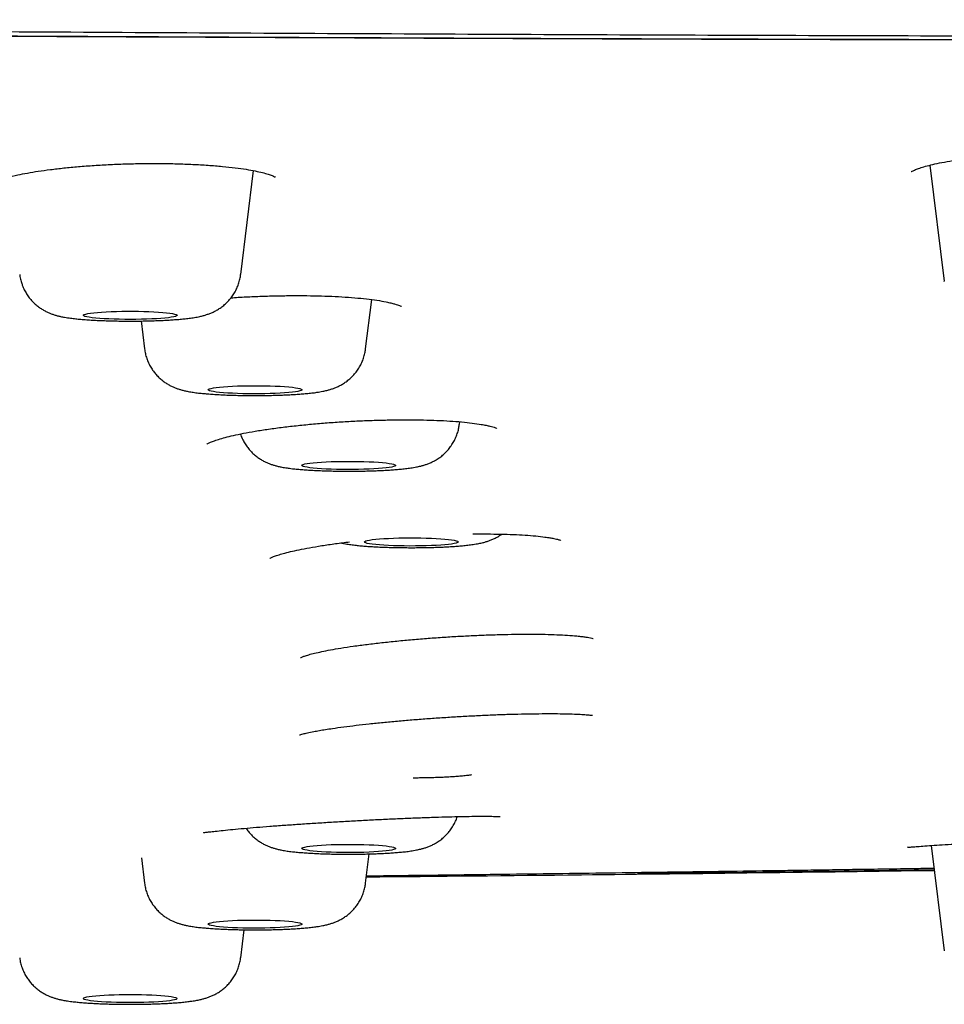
# Model space of a CAD drawing. Header units: millimetres. Extents: x 8 to 1894, y 12 to 2723.
# Tile 140 of 152: x 1198 to 1218, y 2641 to 2662. Entities that reach past the tile are written whole.
import ezdxf

# ---------------------------------------------------------------- set-up
doc = ezdxf.new("R2010")
doc.units = ezdxf.units.MM

msp = doc.modelspace()

# ---------------------------------------------------------------- linework, layer by layer
at = {"color": 7, "linetype": 'Continuous', "lineweight": 30}
for p, q in [((1202.667, 2656.633), (1202.94, 2658.849)), ((1217.368, 2658.966), (1217.674, 2656.487)), ((1217.674, 2656.486), (1217.674, 2656.487)), ((1205.331, 2655.044), (1205.46, 2656.097)), ((1200.542, 2655.64), (1200.615, 2655.044)), ((1207.33, 2653.43), (1207.338, 2653.489)), ((1217.397, 2644.446), (1217.674, 2642.198)), ((1200.548, 2644.186), (1200.615, 2643.641)), ((1205.331, 2643.641), (1205.408, 2644.266)), ((1202.667, 2642.052), (1202.74, 2642.647))]:
    msp.add_line(p, q, dxfattribs=at)
at = {"color": 7, "linetype": 'Continuous', "lineweight": 30, "flags": 128}
for points in [[(1199.31, 2655.758), (1199.313, 2655.768), (1199.33, 2655.778), (1199.361, 2655.788), (1199.405, 2655.798), (1199.462, 2655.807), (1199.531, 2655.815), (1199.61, 2655.823), (1199.7, 2655.83), (1199.798, 2655.835), (1199.903, 2655.84), (1200.014, 2655.844), (1200.129, 2655.846), (1200.247, 2655.848), (1200.365, 2655.848), (1200.483, 2655.846), (1200.598, 2655.844), (1200.71, 2655.84), (1200.815, 2655.836), (1200.914, 2655.83), (1201.004, 2655.823), (1201.084, 2655.816), (1201.153, 2655.807), (1201.211, 2655.798), (1201.256, 2655.789), (1201.287, 2655.779), (1201.305, 2655.769), (1201.309, 2655.758), (1201.299, 2655.748), (1201.275, 2655.738), (1201.237, 2655.728), (1201.186, 2655.719), (1201.123, 2655.71), (1201.049, 2655.702), (1200.964, 2655.695), (1200.87, 2655.688), (1200.768, 2655.683), (1200.66, 2655.679), (1200.547, 2655.676), (1200.43, 2655.674), (1200.312, 2655.673), (1200.194, 2655.674), (1200.077, 2655.676), (1199.964, 2655.679), (1199.855, 2655.683), (1199.753, 2655.688), (1199.659, 2655.694), (1199.573, 2655.702), (1199.498, 2655.71), (1199.435, 2655.718), (1199.384, 2655.728), (1199.345, 2655.737), (1199.321, 2655.747), (1199.31, 2655.758)], [(1201.973, 2654.172), (1201.98, 2654.182), (1202.001, 2654.192), (1202.035, 2654.202), (1202.083, 2654.212), (1202.144, 2654.221), (1202.215, 2654.229), (1202.298, 2654.236), (1202.39, 2654.243), (1202.49, 2654.248), (1202.597, 2654.253), (1202.709, 2654.256), (1202.825, 2654.258), (1202.943, 2654.259), (1203.062, 2654.259), (1203.179, 2654.257), (1203.293, 2654.254), (1203.403, 2654.251), (1203.507, 2654.246), (1203.603, 2654.24), (1203.69, 2654.233), (1203.768, 2654.225), (1203.834, 2654.216), (1203.888, 2654.207), (1203.929, 2654.197), (1203.957, 2654.187), (1203.971, 2654.177), (1203.971, 2654.167), (1203.957, 2654.156), (1203.929, 2654.146), (1203.888, 2654.137), (1203.834, 2654.128), (1203.768, 2654.119), (1203.69, 2654.111), (1203.603, 2654.104), (1203.507, 2654.098), (1203.403, 2654.093), (1203.293, 2654.089), (1203.179, 2654.087), (1203.062, 2654.085), (1202.943, 2654.085), (1202.825, 2654.086), (1202.709, 2654.088), (1202.597, 2654.091), (1202.49, 2654.096), (1202.39, 2654.101), (1202.298, 2654.108), (1202.215, 2654.115), (1202.144, 2654.123), (1202.083, 2654.132), (1202.035, 2654.142), (1202.001, 2654.151), (1201.98, 2654.162), (1201.973, 2654.172)], [(1203.973, 2652.557), (1203.98, 2652.568), (1204.001, 2652.578), (1204.035, 2652.588), (1204.083, 2652.597), (1204.143, 2652.606), (1204.215, 2652.614), (1204.298, 2652.622), (1204.39, 2652.628), (1204.49, 2652.634), (1204.597, 2652.638), (1204.709, 2652.641), (1204.825, 2652.643), (1204.943, 2652.644), (1205.061, 2652.644), (1205.179, 2652.643), (1205.293, 2652.64), (1205.403, 2652.636), (1205.506, 2652.631), (1205.603, 2652.625), (1205.69, 2652.618), (1205.767, 2652.61), (1205.834, 2652.602), (1205.888, 2652.592), (1205.929, 2652.583), (1205.957, 2652.573), (1205.971, 2652.562), (1205.971, 2652.552), (1205.957, 2652.542), (1205.929, 2652.532), (1205.888, 2652.522), (1205.834, 2652.513), (1205.767, 2652.504), (1205.69, 2652.497), (1205.603, 2652.49), (1205.506, 2652.484), (1205.403, 2652.479), (1205.293, 2652.475), (1205.179, 2652.472), (1205.061, 2652.47), (1204.943, 2652.47), (1204.825, 2652.471), (1204.709, 2652.473), (1204.597, 2652.476), (1204.49, 2652.481), (1204.39, 2652.486), (1204.298, 2652.493), (1204.215, 2652.5), (1204.143, 2652.509), (1204.083, 2652.517), (1204.035, 2652.527), (1204.001, 2652.537), (1203.98, 2652.547), (1203.973, 2652.557)], [(1205.304, 2650.925), (1205.311, 2650.935), (1205.332, 2650.945), (1205.366, 2650.955), (1205.414, 2650.964), (1205.474, 2650.973), (1205.546, 2650.981), (1205.629, 2650.989), (1205.721, 2650.995), (1205.821, 2651.001), (1205.928, 2651.005), (1206.04, 2651.009), (1206.156, 2651.011), (1206.274, 2651.012), (1206.392, 2651.011), (1206.51, 2651.01), (1206.624, 2651.007), (1206.734, 2651.003), (1206.837, 2650.998), (1206.934, 2650.992), (1207.021, 2650.985), (1207.098, 2650.977), (1207.165, 2650.969), (1207.219, 2650.96), (1207.26, 2650.95), (1207.288, 2650.94), (1207.302, 2650.93), (1207.302, 2650.919), (1207.288, 2650.909), (1207.26, 2650.899), (1207.219, 2650.889), (1207.165, 2650.88), (1207.098, 2650.872), (1207.021, 2650.864), (1206.934, 2650.857), (1206.837, 2650.851), (1206.734, 2650.846), (1206.624, 2650.842), (1206.51, 2650.839), (1206.392, 2650.838), (1206.274, 2650.837), (1206.156, 2650.838), (1206.04, 2650.84), (1205.928, 2650.844), (1205.821, 2650.848), (1205.721, 2650.854), (1205.629, 2650.86), (1205.546, 2650.868), (1205.474, 2650.876), (1205.414, 2650.885), (1205.366, 2650.894), (1205.332, 2650.904), (1205.311, 2650.914), (1205.304, 2650.925)], [(1203.973, 2644.383), (1203.98, 2644.393), (1204.001, 2644.403), (1204.035, 2644.413), (1204.083, 2644.423), (1204.143, 2644.432), (1204.215, 2644.44), (1204.298, 2644.447), (1204.39, 2644.454), (1204.49, 2644.459), (1204.597, 2644.464), (1204.709, 2644.467), (1204.825, 2644.469), (1204.943, 2644.47), (1205.061, 2644.47), (1205.179, 2644.468), (1205.293, 2644.465), (1205.403, 2644.462), (1205.506, 2644.457), (1205.603, 2644.451), (1205.69, 2644.444), (1205.767, 2644.436), (1205.834, 2644.427), (1205.888, 2644.418), (1205.929, 2644.408), (1205.957, 2644.398), (1205.971, 2644.388), (1205.971, 2644.378), (1205.957, 2644.367), (1205.929, 2644.357), (1205.888, 2644.348), (1205.834, 2644.339), (1205.767, 2644.33), (1205.69, 2644.322), (1205.603, 2644.315), (1205.506, 2644.309), (1205.403, 2644.304), (1205.293, 2644.3), (1205.179, 2644.298), (1205.061, 2644.296), (1204.943, 2644.296), (1204.825, 2644.297), (1204.709, 2644.299), (1204.597, 2644.302), (1204.49, 2644.307), (1204.39, 2644.312), (1204.298, 2644.319), (1204.215, 2644.326), (1204.143, 2644.334), (1204.083, 2644.343), (1204.035, 2644.353), (1204.001, 2644.362), (1203.98, 2644.373), (1203.973, 2644.383)], [(1201.973, 2642.768), (1201.98, 2642.779), (1202.001, 2642.789), (1202.035, 2642.799), (1202.083, 2642.808), (1202.144, 2642.817), (1202.215, 2642.825), (1202.298, 2642.833), (1202.39, 2642.839), (1202.49, 2642.845), (1202.597, 2642.849), (1202.709, 2642.852), (1202.825, 2642.854), (1202.943, 2642.855), (1203.062, 2642.855), (1203.179, 2642.853), (1203.293, 2642.851), (1203.403, 2642.847), (1203.507, 2642.842), (1203.603, 2642.836), (1203.69, 2642.829), (1203.768, 2642.821), (1203.834, 2642.813), (1203.888, 2642.803), (1203.929, 2642.794), (1203.957, 2642.784), (1203.971, 2642.773), (1203.971, 2642.763), (1203.957, 2642.753), (1203.929, 2642.743), (1203.888, 2642.733), (1203.834, 2642.724), (1203.768, 2642.715), (1203.69, 2642.707), (1203.603, 2642.701), (1203.507, 2642.695), (1203.403, 2642.69), (1203.293, 2642.686), (1203.179, 2642.683), (1203.062, 2642.681), (1202.943, 2642.681), (1202.825, 2642.682), (1202.709, 2642.684), (1202.597, 2642.687), (1202.49, 2642.692), (1202.39, 2642.697), (1202.298, 2642.704), (1202.215, 2642.711), (1202.144, 2642.72), (1202.083, 2642.728), (1202.035, 2642.738), (1202.001, 2642.748), (1201.98, 2642.758), (1201.973, 2642.768)], [(1199.31, 2641.182), (1199.321, 2641.193), (1199.345, 2641.203), (1199.384, 2641.213), (1199.435, 2641.222), (1199.498, 2641.231), (1199.573, 2641.239), (1199.659, 2641.246), (1199.753, 2641.252), (1199.855, 2641.257), (1199.964, 2641.261), (1200.077, 2641.264), (1200.194, 2641.266), (1200.312, 2641.267), (1200.43, 2641.266), (1200.547, 2641.264), (1200.66, 2641.261), (1200.768, 2641.257), (1200.87, 2641.252), (1200.964, 2641.245), (1201.049, 2641.238), (1201.123, 2641.23), (1201.186, 2641.221), (1201.237, 2641.212), (1201.275, 2641.202), (1201.299, 2641.192), (1201.309, 2641.182), (1201.305, 2641.172), (1201.287, 2641.161), (1201.256, 2641.151), (1201.211, 2641.142), (1201.153, 2641.133), (1201.084, 2641.124), (1201.004, 2641.117), (1200.914, 2641.11), (1200.815, 2641.104), (1200.71, 2641.1), (1200.598, 2641.096), (1200.483, 2641.094), (1200.365, 2641.093), (1200.247, 2641.093), (1200.129, 2641.094), (1200.014, 2641.096), (1199.903, 2641.1), (1199.798, 2641.105), (1199.7, 2641.11), (1199.61, 2641.117), (1199.531, 2641.125), (1199.462, 2641.133), (1199.405, 2641.142), (1199.361, 2641.152), (1199.33, 2641.162), (1199.313, 2641.172), (1199.31, 2641.182)]]:
    msp.add_lwpolyline(points, dxfattribs=at)
at = {"color": 7, "linetype": 'Continuous', "lineweight": 30}
for points, knots in [([(1269.53, 2652.747), (1269.528, 2652.819), (1269.524, 2652.961), (1269.495, 2653.175), (1269.45, 2653.386), (1269.388, 2653.595), (1269.312, 2653.799), (1269.224, 2653.999), (1269.123, 2654.195), (1269.011, 2654.388), (1268.887, 2654.578), (1268.753, 2654.764), (1268.609, 2654.947), (1268.456, 2655.126), (1268.331, 2655.261), (1268.241, 2655.354), (1268.191, 2655.404), (1268.139, 2655.454), (1268.086, 2655.505), (1268.029, 2655.559), (1267.939, 2655.642), (1267.815, 2655.753), (1267.632, 2655.91), (1267.418, 2656.085), (1267.168, 2656.277), (1266.908, 2656.467), (1266.638, 2656.653), (1266.44, 2656.782), (1266.326, 2656.855), (1266.298, 2656.872), (1266.27, 2656.89), (1266.242, 2656.908), (1266.211, 2656.926), (1266.178, 2656.947), (1266.141, 2656.97), (1266.057, 2657.022), (1265.926, 2657.102), (1265.749, 2657.208), (1265.568, 2657.317), (1265.381, 2657.427), (1265.188, 2657.538), (1264.999, 2657.646), (1264.812, 2657.749), (1264.628, 2657.849), (1264.454, 2657.941), (1264.289, 2658.026), (1264.133, 2658.104), (1263.996, 2658.17), (1263.878, 2658.226), (1263.782, 2658.271), (1263.715, 2658.301), (1263.678, 2658.317), (1263.667, 2658.322), (1263.655, 2658.327), (1263.644, 2658.332), (1263.632, 2658.337), (1263.551, 2658.373), (1263.395, 2658.439), (1263.156, 2658.533), (1262.908, 2658.624), (1262.651, 2658.711), (1262.403, 2658.789), (1262.168, 2658.858), (1261.946, 2658.919), (1261.718, 2658.978), (1261.471, 2659.038), (1261.131, 2659.115), (1260.684, 2659.21), (1260.118, 2659.32), (1259.51, 2659.428), (1258.86, 2659.536), (1258.156, 2659.644), (1257.401, 2659.753), (1256.595, 2659.861), (1255.755, 2659.967), (1254.883, 2660.069), (1253.977, 2660.169), (1253.055, 2660.264), (1252.12, 2660.355), (1251.174, 2660.443), (1250.199, 2660.528), (1249.194, 2660.612), (1248.14, 2660.695), (1247.037, 2660.777), (1245.884, 2660.859), (1244.704, 2660.937), (1243.498, 2661.013), (1242.265, 2661.086), (1241.143, 2661.148), (1240.141, 2661.201), (1239.266, 2661.244), (1238.379, 2661.287), (1237.48, 2661.327), (1236.569, 2661.367), (1235.646, 2661.404), (1234.648, 2661.442), (1233.571, 2661.481), (1232.413, 2661.519), (1231.239, 2661.554), (1230.269, 2661.58), (1229.51, 2661.599), (1228.967, 2661.612), (1228.421, 2661.624), (1227.871, 2661.635), (1227.338, 2661.645), (1226.829, 2661.655), (1226.215, 2661.665), (1225.464, 2661.675), (1224.556, 2661.686), (1223.61, 2661.696), (1222.667, 2661.703), (1221.73, 2661.709), (1221.05, 2661.712), (1220.599, 2661.714), (1220.385, 2661.715), (1220.169, 2661.715), (1219.952, 2661.716), (1219.734, 2661.716), (1219.514, 2661.717), (1217.95, 2661.72), (1215.031, 2661.727), (1210.743, 2661.743), (1206.417, 2661.762), (1202.054, 2661.784), (1197.682, 2661.808), (1193.302, 2661.834), (1188.915, 2661.86), (1184.497, 2661.885), (1180.048, 2661.909), (1175.568, 2661.931), (1171.058, 2661.95), (1166.517, 2661.966), (1162.793, 2661.978), (1159.892, 2661.987), (1157.824, 2661.993), (1155.77, 2661.998), (1153.736, 2662.003), (1151.726, 2662.008), (1149.723, 2662.013), (1146.419, 2662.02), (1141.823, 2662.028), (1135.946, 2662.038), (1131.673, 2662.044), (1128.994, 2662.048), (1127.898, 2662.049), (1126.802, 2662.051), (1125.708, 2662.052), (1124.615, 2662.053), (1123.549, 2662.055), (1121.906, 2662.056), (1119.669, 2662.059), (1116.883, 2662.061), (1114.137, 2662.063), (1111.435, 2662.065), (1108.69, 2662.066), (1105.901, 2662.067), (1103.087, 2662.068), (1100.247, 2662.069), (1097.383, 2662.07), (1094.477, 2662.07), (1092.526, 2662.07), (1091.543, 2662.07)], [0, 0, 0, 0, 0.009695, 0.019246, 0.028652, 0.037915, 0.047033, 0.055848, 0.064525, 0.073062, 0.081461, 0.08972, 0.097841, 0.105822, 0.113666, 0.11594, 0.118203, 0.120454, 0.122694, 0.125015, 0.127664, 0.133863, 0.139999, 0.148763, 0.157398, 0.165906, 0.174287, 0.182425, 0.183217, 0.184009, 0.184799, 0.185589, 0.186377, 0.187325, 0.188375, 0.189418, 0.194305, 0.199056, 0.20367, 0.208749, 0.213653, 0.21838, 0.22293, 0.227304, 0.2315, 0.235046, 0.238455, 0.241726, 0.24381, 0.245834, 0.247566, 0.247789, 0.248011, 0.248233, 0.248454, 0.248674, 0.248894, 0.253205, 0.257389, 0.261449, 0.265384, 0.269196, 0.272105, 0.27494, 0.277701, 0.280466, 0.283486, 0.288907, 0.294368, 0.299871, 0.305421, 0.31102, 0.316967, 0.322863, 0.328717, 0.334538, 0.340335, 0.346117, 0.35156, 0.357001, 0.362445, 0.367898, 0.373364, 0.379164, 0.384953, 0.390737, 0.396521, 0.40231, 0.408107, 0.412019, 0.415939, 0.419868, 0.423807, 0.427758, 0.431723, 0.435704, 0.440517, 0.44535, 0.450207, 0.455091, 0.457294, 0.459503, 0.461719, 0.463942, 0.466173, 0.468162, 0.470086, 0.473562, 0.477177, 0.480934, 0.484834, 0.488385, 0.49205, 0.492888, 0.493732, 0.494582, 0.495437, 0.496299, 0.497166, 0.498039, 0.514778, 0.531669, 0.548705, 0.565883, 0.583198, 0.600333, 0.617593, 0.634974, 0.652473, 0.670086, 0.687814, 0.705656, 0.723615, 0.731716, 0.739841, 0.74799, 0.755923, 0.763806, 0.771672, 0.779522, 0.802735, 0.825807, 0.84874, 0.853049, 0.857353, 0.861652, 0.865947, 0.870236, 0.874519, 0.878497, 0.889576, 0.90086, 0.911295, 0.921899, 0.932671, 0.943612, 0.954722, 0.965798, 0.977036, 0.988437, 1, 1, 1, 1]), ([(1091.543, 2661.913), (1093.161, 2661.913), (1096.381, 2661.913), (1101.187, 2661.912), (1105.945, 2661.91), (1110.655, 2661.908), (1115.29, 2661.905), (1119.85, 2661.902), (1124.335, 2661.899), (1128.774, 2661.896), (1133.195, 2661.894), (1137.598, 2661.891), (1141.983, 2661.888), (1146.319, 2661.885), (1150.607, 2661.881), (1154.848, 2661.876), (1159.041, 2661.87), (1161.985, 2661.863), (1163.705, 2661.859), (1164.219, 2661.858), (1164.745, 2661.857), (1165.273, 2661.855), (1165.804, 2661.854), (1166.582, 2661.852), (1167.611, 2661.849), (1168.847, 2661.845), (1170.05, 2661.842), (1171.215, 2661.838), (1172.376, 2661.834), (1174.506, 2661.827), (1177.591, 2661.816), (1181.478, 2661.8), (1185.183, 2661.782), (1188.706, 2661.765), (1192.192, 2661.748), (1195.641, 2661.731), (1199.052, 2661.715), (1202.424, 2661.699), (1205.759, 2661.685), (1208.924, 2661.673), (1211.924, 2661.663), (1214.649, 2661.656), (1216.777, 2661.651), (1218.007, 2661.649), (1218.461, 2661.648), (1218.602, 2661.648), (1218.743, 2661.648), (1218.883, 2661.648), (1219.024, 2661.647), (1219.66, 2661.647), (1220.779, 2661.644), (1222.365, 2661.634), (1223.913, 2661.621), (1225.423, 2661.603), (1226.896, 2661.581), (1228.276, 2661.556), (1229.566, 2661.528), (1230.771, 2661.499), (1231.676, 2661.474), (1232.292, 2661.456), (1232.631, 2661.445), (1232.968, 2661.435), (1233.301, 2661.424), (1233.633, 2661.413), (1233.962, 2661.402), (1234.289, 2661.39), (1234.969, 2661.365), (1235.994, 2661.326), (1237.35, 2661.269), (1238.678, 2661.208), (1239.981, 2661.144), (1241.257, 2661.076), (1242.483, 2661.007), (1243.66, 2660.936), (1244.79, 2660.864), (1245.897, 2660.789), (1246.98, 2660.712), (1248.057, 2660.631), (1249.124, 2660.546), (1250.178, 2660.457), (1251.2, 2660.366), (1252.191, 2660.272), (1253.151, 2660.175), (1254.062, 2660.078), (1254.925, 2659.979), (1255.741, 2659.881), (1256.523, 2659.78), (1257.268, 2659.678), (1257.95, 2659.578), (1258.572, 2659.48), (1259.14, 2659.385), (1259.677, 2659.288), (1260.121, 2659.202), (1260.479, 2659.128), (1260.755, 2659.068), (1261.009, 2659.009), (1261.248, 2658.95), (1261.5, 2658.885), (1261.762, 2658.811), (1262.033, 2658.73), (1262.294, 2658.645), (1262.535, 2658.561), (1262.758, 2658.478), (1262.956, 2658.399), (1263.088, 2658.343), (1263.16, 2658.312), (1263.182, 2658.302), (1263.205, 2658.292), (1263.227, 2658.282), (1263.249, 2658.272), (1263.338, 2658.232), (1263.491, 2658.16), (1263.707, 2658.056), (1263.922, 2657.948), (1264.137, 2657.836), (1264.352, 2657.72), (1264.567, 2657.6), (1264.781, 2657.477), (1264.974, 2657.363), (1265.146, 2657.259), (1265.297, 2657.166), (1265.448, 2657.071), (1265.6, 2656.974), (1265.733, 2656.887), (1265.848, 2656.812), (1265.944, 2656.748), (1266.036, 2656.686), (1266.126, 2656.625), (1266.212, 2656.566), (1266.361, 2656.462), (1266.567, 2656.314), (1266.822, 2656.12), (1267.063, 2655.925), (1267.29, 2655.731), (1267.5, 2655.538), (1267.695, 2655.347), (1267.866, 2655.167), (1268.017, 2654.996), (1268.148, 2654.835), (1268.269, 2654.675), (1268.38, 2654.514), (1268.484, 2654.351), (1268.58, 2654.184), (1268.667, 2654.014), (1268.747, 2653.839), (1268.819, 2653.657), (1268.881, 2653.47), (1268.931, 2653.28), (1268.967, 2653.087), (1268.992, 2652.892), (1268.995, 2652.761), (1268.996, 2652.695)], [0, 0, 0, 0, 0.019097, 0.038006, 0.056729, 0.075263, 0.09361, 0.111445, 0.129098, 0.146569, 0.163856, 0.181307, 0.198567, 0.215639, 0.232525, 0.249226, 0.265742, 0.282078, 0.284014, 0.286077, 0.288149, 0.290232, 0.292325, 0.294429, 0.299427, 0.304483, 0.309046, 0.313654, 0.31825, 0.322779, 0.33884, 0.354728, 0.368766, 0.382663, 0.396416, 0.410024, 0.423485, 0.436799, 0.449962, 0.462973, 0.474296, 0.485498, 0.495256, 0.499519, 0.500076, 0.500632, 0.501189, 0.501745, 0.5023, 0.502856, 0.509282, 0.51557, 0.521727, 0.527759, 0.533671, 0.53947, 0.544484, 0.549419, 0.554278, 0.555696, 0.557107, 0.558513, 0.559912, 0.561306, 0.562694, 0.564076, 0.565452, 0.571364, 0.577245, 0.583101, 0.588937, 0.594758, 0.600568, 0.606041, 0.611514, 0.616989, 0.622473, 0.627968, 0.633749, 0.639531, 0.645319, 0.651119, 0.656939, 0.662786, 0.66833, 0.673913, 0.679481, 0.685027, 0.690563, 0.695468, 0.700365, 0.705258, 0.710148, 0.713222, 0.716162, 0.718907, 0.721679, 0.724516, 0.728153, 0.731894, 0.735739, 0.73969, 0.743254, 0.746902, 0.750182, 0.750616, 0.751051, 0.751488, 0.751926, 0.752364, 0.752804, 0.757205, 0.761777, 0.766518, 0.771429, 0.77651, 0.781761, 0.78718, 0.792768, 0.796802, 0.80092, 0.805121, 0.809405, 0.813784, 0.816667, 0.819491, 0.822257, 0.824965, 0.827614, 0.830197, 0.838873, 0.847556, 0.856248, 0.86495, 0.873663, 0.882165, 0.890517, 0.89777, 0.904974, 0.91196, 0.919052, 0.926283, 0.933651, 0.941157, 0.9488, 0.956955, 0.965262, 0.973719, 0.982328, 0.991088, 1, 1, 1, 1]), ([(1091.543, 2661.913), (1094.215, 2661.913), (1099.559, 2661.913), (1107.575, 2661.913), (1115.591, 2661.911), (1123.605, 2661.909), (1131.571, 2661.905), (1139.487, 2661.898), (1147.355, 2661.889), (1155.221, 2661.878), (1163.138, 2661.862), (1171.105, 2661.839), (1179.124, 2661.811), (1187.14, 2661.776), (1195.153, 2661.735), (1203.164, 2661.698), (1211.167, 2661.661), (1217, 2661.651), (1220.657, 2661.645), (1222.142, 2661.638), (1223.622, 2661.628), (1225.095, 2661.614), (1226.557, 2661.594), (1227.978, 2661.568), (1229.357, 2661.538), (1230.695, 2661.504), (1232.019, 2661.466), (1233.329, 2661.424), (1234.652, 2661.378), (1235.987, 2661.326), (1237.333, 2661.269), (1238.661, 2661.208), (1239.969, 2661.144), (1241.253, 2661.076), (1242.487, 2661.006), (1243.671, 2660.935), (1244.805, 2660.863), (1245.913, 2660.788), (1246.995, 2660.711), (1248.073, 2660.63), (1249.145, 2660.544), (1250.209, 2660.455), (1251.242, 2660.362), (1252.243, 2660.267), (1253.208, 2660.17), (1254.118, 2660.072), (1254.973, 2659.974), (1255.776, 2659.877), (1256.544, 2659.778), (1257.277, 2659.676), (1257.954, 2659.576), (1258.581, 2659.478), (1259.161, 2659.38), (1259.711, 2659.281), (1260.23, 2659.18), (1260.716, 2659.078), (1261.167, 2658.973), (1261.594, 2658.864), (1261.991, 2658.748), (1262.36, 2658.628), (1262.694, 2658.506), (1262.999, 2658.383), (1263.335, 2658.235), (1263.696, 2658.062), (1264.075, 2657.863), (1264.431, 2657.664), (1264.772, 2657.467), (1265.141, 2657.25), (1265.53, 2657.014), (1265.93, 2656.759), (1266.346, 2656.476), (1266.768, 2656.164), (1267.185, 2655.824), (1267.561, 2655.483), (1267.896, 2655.139), (1268.189, 2654.791), (1268.438, 2654.44), (1268.642, 2654.088), (1268.8, 2653.737), (1268.913, 2653.388), (1268.983, 2653.04), (1268.992, 2652.81), (1268.996, 2652.695)], [0, 0, 0, 0, 0.03154, 0.06308, 0.094619, 0.126158, 0.157697, 0.188673, 0.219649, 0.250626, 0.281603, 0.31321, 0.344818, 0.376428, 0.408038, 0.439649, 0.471258, 0.502868, 0.508741, 0.514621, 0.5205, 0.526373, 0.532235, 0.538085, 0.543584, 0.54907, 0.554549, 0.560026, 0.565505, 0.57133, 0.577176, 0.583035, 0.588899, 0.594762, 0.600615, 0.606115, 0.611604, 0.617084, 0.622562, 0.628041, 0.633867, 0.639713, 0.645571, 0.651435, 0.657298, 0.663152, 0.668653, 0.674142, 0.679622, 0.6851, 0.690579, 0.695571, 0.70058, 0.705598, 0.710621, 0.715643, 0.72066, 0.725663, 0.731141, 0.7366, 0.742046, 0.747484, 0.752918, 0.761589, 0.770258, 0.778926, 0.787595, 0.796265, 0.807618, 0.818974, 0.830333, 0.845553, 0.860782, 0.876021, 0.891263, 0.90681, 0.922352, 0.937889, 0.953422, 0.968951, 0.984477, 1, 1, 1, 1]), ([(1091.543, 2661.902), (1091.85, 2661.902), (1092.448, 2661.902), (1093.318, 2661.902), (1094.136, 2661.902), (1094.902, 2661.902), (1095.613, 2661.902), (1096.268, 2661.902), (1096.87, 2661.902), (1097.421, 2661.902), (1097.907, 2661.902), (1098.331, 2661.902), (1098.706, 2661.902), (1099.064, 2661.902), (1099.419, 2661.902), (1099.777, 2661.902), (1100.136, 2661.902), (1100.498, 2661.902), (1101.178, 2661.902), (1102.183, 2661.902), (1103.512, 2661.902), (1104.848, 2661.902), (1107.328, 2661.902), (1110.954, 2661.902), (1116.974, 2661.901), (1124.242, 2661.899), (1132.455, 2661.894), (1140.362, 2661.888), (1147.964, 2661.88), (1155.564, 2661.869), (1162.891, 2661.855), (1169.944, 2661.836), (1176.724, 2661.814), (1183.502, 2661.787), (1190.278, 2661.755), (1197.051, 2661.722), (1203.822, 2661.691), (1210.589, 2661.662), (1215.579, 2661.649), (1218.792, 2661.645), (1220.228, 2661.643), (1221.662, 2661.638), (1223.095, 2661.63), (1224.523, 2661.618), (1225.918, 2661.601), (1227.275, 2661.579), (1228.595, 2661.553), (1229.905, 2661.522), (1231.202, 2661.488), (1232.512, 2661.449), (1233.834, 2661.405), (1235.168, 2661.356), (1236.485, 2661.303), (1237.787, 2661.246), (1239.071, 2661.186), (1240.309, 2661.124), (1241.503, 2661.06), (1242.651, 2660.994), (1243.775, 2660.926), (1244.876, 2660.855), (1245.974, 2660.781), (1247.067, 2660.703), (1248.154, 2660.62), (1249.213, 2660.535), (1250.244, 2660.448), (1251.244, 2660.358), (1252.195, 2660.267), (1253.096, 2660.176), (1253.947, 2660.085), (1254.766, 2659.993), (1255.551, 2659.898), (1256.351, 2659.796), (1257.157, 2659.686), (1257.962, 2659.567), (1258.618, 2659.462), (1259.143, 2659.372), (1259.559, 2659.297), (1259.964, 2659.219), (1260.332, 2659.144), (1260.665, 2659.072), (1260.958, 2659.004), (1261.228, 2658.937), (1261.47, 2658.873), (1261.662, 2658.818), (1261.813, 2658.773), (1261.931, 2658.737), (1262.039, 2658.702), (1262.139, 2658.669), (1262.233, 2658.637), (1262.326, 2658.604), (1262.423, 2658.568), (1262.527, 2658.529), (1262.637, 2658.486), (1262.751, 2658.44), (1262.867, 2658.391), (1263.034, 2658.318), (1263.239, 2658.224), (1263.489, 2658.102), (1263.732, 2657.976), (1263.973, 2657.846), (1264.157, 2657.742), (1264.292, 2657.665), (1264.382, 2657.613), (1264.467, 2657.563), (1264.549, 2657.516), (1264.628, 2657.469), (1264.708, 2657.423), (1264.8, 2657.368), (1264.907, 2657.304), (1265.029, 2657.231), (1265.153, 2657.155), (1265.31, 2657.058), (1265.493, 2656.943), (1265.698, 2656.81), (1265.892, 2656.679), (1266.079, 2656.548), (1266.233, 2656.436), (1266.357, 2656.343), (1266.456, 2656.268), (1266.554, 2656.191), (1266.642, 2656.121), (1266.72, 2656.058), (1266.785, 2656.003), (1266.845, 2655.952), (1266.902, 2655.904), (1266.957, 2655.855), (1267.014, 2655.805), (1267.073, 2655.751), (1267.135, 2655.695), (1267.197, 2655.636), (1267.26, 2655.576), (1267.337, 2655.5), (1267.429, 2655.407), (1267.532, 2655.297), (1267.612, 2655.207), (1267.673, 2655.137), (1267.714, 2655.087), (1267.756, 2655.037), (1267.796, 2654.987), (1267.833, 2654.939), (1267.867, 2654.894), (1267.895, 2654.856), (1267.918, 2654.824), (1267.937, 2654.798), (1267.955, 2654.773), (1267.972, 2654.749), (1267.99, 2654.722), (1268.01, 2654.693), (1268.033, 2654.659), (1268.057, 2654.621), (1268.084, 2654.579), (1268.112, 2654.534), (1268.139, 2654.489), (1268.173, 2654.43), (1268.213, 2654.358), (1268.252, 2654.283), (1268.284, 2654.217), (1268.31, 2654.161), (1268.333, 2654.109), (1268.354, 2654.059), (1268.374, 2654.011), (1268.393, 2653.962), (1268.412, 2653.91), (1268.427, 2653.866), (1268.439, 2653.83), (1268.447, 2653.802), (1268.456, 2653.774), (1268.465, 2653.744), (1268.474, 2653.711), (1268.483, 2653.676), (1268.493, 2653.637), (1268.502, 2653.596), (1268.511, 2653.552), (1268.52, 2653.505), (1268.528, 2653.457), (1268.536, 2653.407), (1268.542, 2653.355), (1268.548, 2653.302), (1268.552, 2653.26), (1268.553, 2653.237), (1268.553, 2653.232)], [0, 0, 0, 0, 0.003656, 0.007107, 0.010352, 0.013391, 0.016225, 0.018807, 0.021192, 0.023378, 0.025366, 0.026973, 0.028424, 0.029826, 0.031235, 0.032654, 0.03408, 0.035514, 0.036957, 0.042175, 0.04747, 0.052768, 0.058066, 0.076988, 0.095911, 0.129701, 0.163493, 0.193665, 0.223838, 0.25401, 0.284181, 0.311119, 0.338058, 0.364996, 0.391934, 0.418873, 0.445812, 0.472748, 0.49969, 0.505404, 0.511122, 0.516848, 0.522577, 0.528307, 0.534036, 0.539436, 0.544829, 0.550217, 0.5556, 0.560979, 0.566685, 0.572394, 0.578116, 0.583848, 0.589588, 0.59533, 0.600739, 0.606143, 0.611535, 0.616921, 0.622302, 0.628007, 0.633714, 0.639431, 0.64516, 0.650897, 0.656638, 0.662048, 0.667455, 0.672849, 0.678236, 0.683617, 0.690005, 0.696395, 0.702799, 0.706582, 0.710399, 0.714328, 0.718367, 0.721678, 0.725049, 0.728309, 0.731381, 0.734267, 0.736056, 0.737767, 0.739398, 0.740951, 0.742425, 0.743893, 0.745539, 0.747345, 0.749312, 0.751439, 0.753723, 0.756039, 0.761399, 0.76662, 0.772658, 0.778558, 0.784337, 0.786751, 0.789075, 0.791308, 0.79345, 0.795501, 0.797562, 0.799723, 0.802859, 0.806185, 0.809685, 0.813184, 0.819424, 0.82551, 0.831545, 0.837579, 0.843657, 0.847093, 0.850603, 0.854185, 0.857813, 0.860524, 0.863072, 0.865456, 0.867678, 0.869917, 0.872293, 0.874822, 0.877503, 0.880323, 0.883166, 0.886007, 0.891207, 0.896415, 0.90177, 0.90412, 0.906502, 0.908917, 0.911364, 0.913712, 0.915871, 0.917841, 0.919257, 0.920555, 0.921737, 0.922932, 0.924255, 0.925705, 0.927283, 0.929226, 0.931332, 0.93358, 0.935818, 0.938019, 0.942233, 0.946304, 0.949122, 0.95182, 0.95437, 0.956773, 0.959029, 0.961368, 0.963854, 0.966489, 0.967784, 0.969111, 0.970472, 0.971891, 0.973462, 0.975302, 0.977323, 0.979524, 0.981905, 0.984466, 0.987207, 0.989956, 0.992865, 0.995934, 0.999164, 1, 1, 1, 1]), ([(1216.97, 2658.828), (1216.97, 2658.828), (1216.969, 2658.826), (1216.983, 2658.835), (1217.036, 2658.861), (1217.125, 2658.896), (1217.239, 2658.933), (1217.387, 2658.972), (1217.57, 2659.013), (1217.791, 2659.054), (1218.05, 2659.094), (1218.34, 2659.132), (1218.651, 2659.166), (1218.975, 2659.194), (1219.307, 2659.218), (1219.643, 2659.237), (1219.98, 2659.25), (1220.313, 2659.258), (1220.639, 2659.261), (1220.959, 2659.26), (1221.27, 2659.253), (1221.573, 2659.242), (1221.863, 2659.226), (1222.137, 2659.206), (1222.389, 2659.181), (1222.614, 2659.151), (1222.785, 2659.121), (1222.907, 2659.095), (1222.988, 2659.075), (1223.057, 2659.054), (1223.107, 2659.036), (1223.139, 2659.02), (1223.141, 2659.02), (1223.142, 2659.02)], [0, 0, 0, 0, 0.001375, 0.028412, 0.056521, 0.086081, 0.117607, 0.151107, 0.186577, 0.22403, 0.263477, 0.303998, 0.344121, 0.383795, 0.422975, 0.461629, 0.499744, 0.53734, 0.57445, 0.611312, 0.648598, 0.686354, 0.72458, 0.76329, 0.802524, 0.842081, 0.881785, 0.906545, 0.928895, 0.948851, 0.97432, 0.994499, 1, 1, 1, 1]), ([(1197.265, 2658.552), (1197.265, 2658.551), (1197.265, 2658.548), (1197.288, 2658.564), (1197.365, 2658.601), (1197.497, 2658.651), (1197.679, 2658.705), (1197.89, 2658.755), (1198.116, 2658.799), (1198.348, 2658.837), (1198.608, 2658.873), (1198.894, 2658.906), (1199.205, 2658.936), (1199.538, 2658.961), (1199.886, 2658.981), (1200.242, 2658.995), (1200.601, 2659.002), (1200.958, 2659.003), (1201.308, 2658.997), (1201.648, 2658.984), (1201.974, 2658.965), (1202.278, 2658.941), (1202.551, 2658.911), (1202.785, 2658.878), (1202.977, 2658.843), (1203.131, 2658.808), (1203.25, 2658.775), (1203.34, 2658.743), (1203.395, 2658.716), (1203.402, 2658.713), (1203.406, 2658.711)], [0, 0, 0, 0, 0.0099309, 0.042892, 0.0735183, 0.1132425, 0.154242, 0.196513, 0.2294386, 0.2635835, 0.2989658, 0.3355848, 0.3734173, 0.4124247, 0.4520931, 0.4918758, 0.5317913, 0.5718821, 0.6121785, 0.6526888, 0.693414, 0.734365, 0.7746404, 0.8129572, 0.8490815, 0.8830585, 0.9149244, 0.9447065, 0.9729098, 1, 1, 1, 1]), ([(1197.953, 2656.633), (1197.954, 2656.618), (1197.96, 2656.567), (1197.978, 2656.49), (1197.999, 2656.429), (1198.008, 2656.403)], [0, 0, 0, 0, 0.1914726, 0.6465423, 1, 1, 1, 1]), ([(1198.008, 2656.403), (1198.021, 2656.37), (1198.048, 2656.306), (1198.098, 2656.217), (1198.155, 2656.136), (1198.217, 2656.062), (1198.284, 2655.997), (1198.354, 2655.941), (1198.424, 2655.893), (1198.494, 2655.853), (1198.562, 2655.82), (1198.628, 2655.793), (1198.692, 2655.771), (1198.758, 2655.752), (1198.831, 2655.734), (1198.923, 2655.716), (1199.028, 2655.701), (1199.143, 2655.687), (1199.258, 2655.676), (1199.378, 2655.667), (1199.504, 2655.659), (1199.632, 2655.652), (1199.763, 2655.647), (1199.897, 2655.643), (1200.034, 2655.64), (1200.171, 2655.638), (1200.31, 2655.638), (1200.448, 2655.638), (1200.586, 2655.64), (1200.721, 2655.643), (1200.854, 2655.647), (1200.983, 2655.652), (1201.108, 2655.658), (1201.229, 2655.666), (1201.346, 2655.675), (1201.459, 2655.685), (1201.572, 2655.698), (1201.683, 2655.714), (1201.782, 2655.733), (1201.867, 2655.754), (1201.938, 2655.775), (1202.008, 2655.8), (1202.08, 2655.83), (1202.154, 2655.869), (1202.23, 2655.916), (1202.305, 2655.973), (1202.378, 2656.039), (1202.446, 2656.114), (1202.508, 2656.197), (1202.561, 2656.287), (1202.605, 2656.382), (1202.638, 2656.482), (1202.659, 2656.566), (1202.664, 2656.617), (1202.665, 2656.633)], [0, 0, 0, 0, 0.017197, 0.033534, 0.049547, 0.065205, 0.080487, 0.09535, 0.109739, 0.123628, 0.137104, 0.15047, 0.164182, 0.178893, 0.195762, 0.21693, 0.247897, 0.273653, 0.297474, 0.322489, 0.346285, 0.369395, 0.392092, 0.414527, 0.436793, 0.458953, 0.481054, 0.503138, 0.525235, 0.547377, 0.569605, 0.591972, 0.614548, 0.637435, 0.660793, 0.684902, 0.710313, 0.73834, 0.766709, 0.784838, 0.800389, 0.815039, 0.829515, 0.844136, 0.859319, 0.875106, 0.891349, 0.907891, 0.92462, 0.941467, 0.958388, 0.975357, 0.992358, 1, 1, 1, 1]), ([(1202.459, 2656.135), (1202.51, 2656.138), (1202.671, 2656.15), (1202.946, 2656.163), (1203.279, 2656.175), (1203.605, 2656.181), (1203.925, 2656.183), (1204.237, 2656.179), (1204.54, 2656.17), (1204.829, 2656.156), (1205.103, 2656.137), (1205.354, 2656.112), (1205.579, 2656.083), (1205.749, 2656.053), (1205.869, 2656.026), (1205.949, 2656.005), (1206.008, 2655.987), (1206.051, 2655.972), (1206.079, 2655.959), (1206.095, 2655.952), (1206.1, 2655.949), (1206.099, 2655.95), (1206.099, 2655.95)], [0, 0, 0, 0, 0.031723, 0.10077, 0.168874, 0.236102, 0.302879, 0.370424, 0.438817, 0.508056, 0.578163, 0.649207, 0.720831, 0.792707, 0.837292, 0.877198, 0.912454, 0.943087, 0.969132, 0.990631, 0.99929, 1, 1, 1, 1]), ([(1200.616, 2655.044), (1200.621, 2655.011), (1200.631, 2654.942), (1200.66, 2654.841), (1200.699, 2654.744), (1200.746, 2654.654), (1200.801, 2654.57), (1200.862, 2654.495), (1200.928, 2654.427), (1200.997, 2654.368), (1201.067, 2654.318), (1201.137, 2654.275), (1201.206, 2654.24), (1201.272, 2654.212), (1201.337, 2654.188), (1201.402, 2654.169), (1201.472, 2654.151), (1201.556, 2654.133), (1201.654, 2654.117), (1201.763, 2654.103), (1201.875, 2654.092), (1201.99, 2654.082), (1202.111, 2654.073), (1202.238, 2654.066), (1202.368, 2654.06), (1202.5, 2654.056), (1202.636, 2654.052), (1202.773, 2654.05), (1202.911, 2654.049), (1203.05, 2654.049), (1203.188, 2654.05), (1203.324, 2654.053), (1203.458, 2654.056), (1203.589, 2654.061), (1203.716, 2654.067), (1203.839, 2654.074), (1203.958, 2654.082), (1204.072, 2654.092), (1204.185, 2654.103), (1204.3, 2654.118), (1204.404, 2654.136), (1204.497, 2654.156), (1204.572, 2654.177), (1204.642, 2654.199), (1204.712, 2654.228), (1204.785, 2654.262), (1204.86, 2654.305), (1204.936, 2654.358), (1205.011, 2654.42), (1205.081, 2654.491), (1205.146, 2654.571), (1205.202, 2654.658), (1205.25, 2654.751), (1205.288, 2654.849), (1205.316, 2654.947), (1205.325, 2655.013), (1205.329, 2655.044)], [0, 0, 0, 0, 0.0158517, 0.0323874, 0.0485753, 0.0644287, 0.0799523, 0.0951395, 0.1099724, 0.124416, 0.1384191, 0.15194, 0.1650209, 0.1778834, 0.1909545, 0.2047436, 0.2202182, 0.2390435, 0.2650889, 0.29103, 0.3145839, 0.3368162, 0.3601553, 0.3826703, 0.4046908, 0.4264026, 0.4479154, 0.469301, 0.4906114, 0.5118878, 0.533166, 0.5544707, 0.5758399, 0.5973186, 0.6189653, 0.6408618, 0.663133, 0.6859862, 0.7098047, 0.7354178, 0.7651684, 0.785993, 0.8014476, 0.8158582, 0.8297977, 0.8437529, 0.8581187, 0.8730831, 0.8885588, 0.9043839, 0.9204302, 0.9366153, 0.9528883, 0.9692161, 0.9855807, 1, 1, 1, 1]), ([(1201.947, 2653.014), (1201.947, 2653.014), (1201.947, 2653.013), (1201.963, 2653.023), (1202.018, 2653.05), (1202.109, 2653.086), (1202.226, 2653.124), (1202.375, 2653.166), (1202.56, 2653.21), (1202.782, 2653.255), (1203.042, 2653.3), (1203.333, 2653.344), (1203.644, 2653.384), (1203.968, 2653.419), (1204.301, 2653.45), (1204.637, 2653.477), (1204.974, 2653.498), (1205.307, 2653.514), (1205.633, 2653.525), (1205.953, 2653.53), (1206.265, 2653.532), (1206.568, 2653.528), (1206.858, 2653.52), (1207.131, 2653.506), (1207.383, 2653.487), (1207.608, 2653.463), (1207.779, 2653.438), (1207.9, 2653.416), (1207.981, 2653.397), (1208.05, 2653.379), (1208.099, 2653.363), (1208.131, 2653.348), (1208.132, 2653.348), (1208.133, 2653.348)], [0, 0, 0, 0, 0.003631, 0.030627, 0.058704, 0.088226, 0.119707, 0.15315, 0.188554, 0.225927, 0.265283, 0.305707, 0.345735, 0.385314, 0.424403, 0.462965, 0.500987, 0.538488, 0.575503, 0.612269, 0.649459, 0.687118, 0.725247, 0.763858, 0.80299, 0.842445, 0.882054, 0.906777, 0.929126, 0.949113, 0.974694, 0.99506, 1, 1, 1, 1]), ([(1202.661, 2653.229), (1202.661, 2653.228), (1202.671, 2653.194), (1202.699, 2653.13), (1202.746, 2653.039), (1202.801, 2652.956), (1202.862, 2652.88), (1202.927, 2652.813), (1202.996, 2652.754), (1203.067, 2652.703), (1203.137, 2652.66), (1203.205, 2652.626), (1203.272, 2652.597), (1203.336, 2652.574), (1203.401, 2652.554), (1203.471, 2652.536), (1203.555, 2652.519), (1203.653, 2652.503), (1203.763, 2652.488), (1203.875, 2652.477), (1203.99, 2652.467), (1204.11, 2652.459), (1204.237, 2652.452), (1204.367, 2652.446), (1204.5, 2652.441), (1204.635, 2652.438), (1204.773, 2652.435), (1204.911, 2652.434), (1205.049, 2652.434), (1205.187, 2652.436), (1205.324, 2652.438), (1205.458, 2652.441), (1205.589, 2652.446), (1205.716, 2652.452), (1205.839, 2652.459), (1205.957, 2652.467), (1206.072, 2652.477), (1206.184, 2652.489), (1206.299, 2652.504), (1206.404, 2652.521), (1206.497, 2652.542), (1206.572, 2652.562), (1206.641, 2652.585), (1206.712, 2652.613), (1206.785, 2652.648), (1206.86, 2652.691), (1206.936, 2652.743), (1207.01, 2652.805), (1207.081, 2652.877), (1207.145, 2652.957), (1207.202, 2653.044), (1207.25, 2653.137), (1207.288, 2653.235), (1207.316, 2653.333), (1207.325, 2653.398), (1207.329, 2653.429)], [0, 0, 0, 0, 0.000472, 0.017194, 0.03357, 0.049606, 0.065294, 0.080616, 0.095536, 0.110001, 0.123968, 0.13748, 0.150767, 0.164269, 0.178513, 0.194498, 0.213944, 0.240849, 0.267645, 0.291976, 0.314942, 0.339051, 0.362308, 0.385055, 0.407483, 0.429706, 0.451797, 0.47381, 0.495788, 0.517768, 0.539775, 0.561849, 0.584037, 0.606397, 0.629016, 0.652022, 0.675629, 0.700233, 0.726691, 0.757423, 0.778934, 0.794899, 0.809784, 0.824184, 0.838599, 0.853439, 0.868897, 0.884883, 0.90123, 0.917806, 0.934525, 0.951334, 0.968201, 0.985105, 1, 1, 1, 1]), ([(1204.808, 2650.903), (1204.831, 2650.898), (1204.89, 2650.885), (1204.984, 2650.87), (1205.094, 2650.856), (1205.206, 2650.844), (1205.321, 2650.834), (1205.441, 2650.826), (1205.568, 2650.819), (1205.698, 2650.813), (1205.831, 2650.808), (1205.966, 2650.805), (1206.104, 2650.803), (1206.242, 2650.802), (1206.38, 2650.802), (1206.518, 2650.803), (1206.655, 2650.805), (1206.789, 2650.809), (1206.92, 2650.813), (1207.047, 2650.819), (1207.17, 2650.826), (1207.288, 2650.835), (1207.403, 2650.844), (1207.515, 2650.856), (1207.63, 2650.871), (1207.735, 2650.889), (1207.828, 2650.909), (1207.903, 2650.929), (1207.972, 2650.952), (1208.043, 2650.98), (1208.116, 2651.015), (1208.181, 2651.052), (1208.22, 2651.08), (1208.236, 2651.091)], [0, 0, 0, 0, 0.025029, 0.065454, 0.105717, 0.142275, 0.176781, 0.213006, 0.247951, 0.282129, 0.315827, 0.349217, 0.38241, 0.415485, 0.448508, 0.481534, 0.5146, 0.547767, 0.581104, 0.614702, 0.648687, 0.683254, 0.718724, 0.755693, 0.795447, 0.841622, 0.873944, 0.897931, 0.920297, 0.941933, 0.963592, 0.985889, 1, 1, 1, 1]), ([(1207.621, 2651.094), (1207.721, 2651.095), (1207.925, 2651.096), (1208.213, 2651.092), (1208.487, 2651.084), (1208.739, 2651.071), (1208.965, 2651.053), (1209.137, 2651.033), (1209.26, 2651.014), (1209.342, 2650.999), (1209.413, 2650.983), (1209.464, 2650.969), (1209.497, 2650.955), (1209.497, 2650.956), (1209.497, 2650.956)], [0, 0, 0, 0, 0.104178, 0.21157, 0.320341, 0.430598, 0.541785, 0.653448, 0.723733, 0.788112, 0.846613, 0.923399, 0.987203, 1, 1, 1, 1]), ([(1203.288, 2650.576), (1203.288, 2650.576), (1203.289, 2650.575), (1203.306, 2650.584), (1203.363, 2650.61), (1203.456, 2650.644), (1203.574, 2650.679), (1203.725, 2650.718), (1203.911, 2650.759), (1204.134, 2650.802), (1204.395, 2650.846), (1204.681, 2650.888), (1204.887, 2650.913), (1204.987, 2650.926)], [0, 0, 0, 0, 0.0120226, 0.0904864, 0.1721314, 0.2579788, 0.349478, 0.4466425, 0.5494676, 0.6579903, 0.7722495, 0.8895881, 1, 1, 1, 1]), ([(1203.945, 2648.459), (1203.945, 2648.459), (1203.946, 2648.458), (1203.966, 2648.467), (1204.026, 2648.489), (1204.121, 2648.519), (1204.241, 2648.55), (1204.394, 2648.585), (1204.581, 2648.621), (1204.805, 2648.66), (1205.067, 2648.7), (1205.359, 2648.739), (1205.671, 2648.776), (1205.996, 2648.81), (1206.329, 2648.841), (1206.666, 2648.869), (1207.003, 2648.893), (1207.336, 2648.913), (1207.663, 2648.929), (1207.982, 2648.942), (1208.294, 2648.951), (1208.598, 2648.956), (1208.888, 2648.957), (1209.163, 2648.954), (1209.416, 2648.946), (1209.643, 2648.934), (1209.817, 2648.92), (1209.942, 2648.906), (1210.027, 2648.895), (1210.101, 2648.882), (1210.155, 2648.871), (1210.186, 2648.861), (1210.188, 2648.862), (1210.188, 2648.862)], [0, 0, 0, 0, 0.006134, 0.032786, 0.06055, 0.089744, 0.120843, 0.153852, 0.18877, 0.225616, 0.264402, 0.304224, 0.34365, 0.382631, 0.421126, 0.459101, 0.496542, 0.533466, 0.569904, 0.606094, 0.642704, 0.679784, 0.717338, 0.755384, 0.793961, 0.83287, 0.871964, 0.896852, 0.920049, 0.941561, 0.970679, 0.996071, 1, 1, 1, 1]), ([(1203.924, 2646.807), (1203.923, 2646.807), (1203.922, 2646.806), (1203.93, 2646.809), (1203.945, 2646.812), (1204, 2646.828), (1204.09, 2646.85), (1204.208, 2646.875), (1204.342, 2646.9), (1204.475, 2646.922), (1204.645, 2646.948), (1204.859, 2646.978), (1205.123, 2647.011), (1205.405, 2647.043), (1205.7, 2647.073), (1206.006, 2647.102), (1206.317, 2647.129), (1206.635, 2647.154), (1206.959, 2647.176), (1207.288, 2647.197), (1207.618, 2647.215), (1207.947, 2647.231), (1208.27, 2647.243), (1208.585, 2647.253), (1208.887, 2647.258), (1209.17, 2647.261), (1209.425, 2647.26), (1209.647, 2647.256), (1209.833, 2647.25), (1209.982, 2647.242), (1210.077, 2647.234), (1210.132, 2647.229), (1210.165, 2647.224), (1210.169, 2647.228), (1210.171, 2647.229)], [0, 0, 0, 0, 0.000965, 0.006501, 0.030941, 0.059113, 0.091042, 0.126719, 0.152495, 0.178495, 0.204262, 0.242487, 0.280221, 0.31748, 0.354252, 0.390504, 0.426199, 0.461595, 0.497363, 0.533544, 0.570164, 0.607259, 0.644847, 0.682934, 0.721528, 0.760548, 0.799428, 0.837838, 0.875689, 0.913009, 0.949808, 0.968021, 0.985992, 1, 1, 1, 1]), ([(1206.344, 2645.893), (1206.356, 2645.893), (1206.414, 2645.893), (1206.518, 2645.894), (1206.655, 2645.896), (1206.789, 2645.9), (1206.92, 2645.904), (1207.047, 2645.91), (1207.17, 2645.917), (1207.288, 2645.925), (1207.403, 2645.935), (1207.505, 2645.946), (1207.566, 2645.954), (1207.593, 2645.958)], [0, 0, 0, 0, 0.0252782, 0.1210228, 0.2168863, 0.3130403, 0.4096874, 0.5070899, 0.6056166, 0.7058296, 0.8086612, 0.9158363, 1, 1, 1, 1]), ([(1201.872, 2644.728), (1201.874, 2644.726), (1201.88, 2644.723), (1201.923, 2644.727), (1202.001, 2644.737), (1202.122, 2644.751), (1202.288, 2644.769), (1202.495, 2644.79), (1202.732, 2644.812), (1202.997, 2644.834), (1203.283, 2644.857), (1203.587, 2644.879), (1203.903, 2644.901), (1204.229, 2644.923), (1204.562, 2644.943), (1204.9, 2644.963), (1205.243, 2644.982), (1205.586, 2645), (1205.926, 2645.016), (1206.259, 2645.03), (1206.581, 2645.043), (1206.888, 2645.053), (1207.173, 2645.061), (1207.429, 2645.066), (1207.653, 2645.07), (1207.842, 2645.071), (1207.997, 2645.07), (1208.098, 2645.067), (1208.159, 2645.065), (1208.198, 2645.062), (1208.202, 2645.065), (1208.203, 2645.067)], [0, 0, 0, 0, 0.022153, 0.051289, 0.083333, 0.118275, 0.156083, 0.195156, 0.233872, 0.272257, 0.310324, 0.348074, 0.385479, 0.422503, 0.459229, 0.496155, 0.533348, 0.57083, 0.608643, 0.646811, 0.685345, 0.724253, 0.763345, 0.802082, 0.840187, 0.877623, 0.914439, 0.950666, 0.968571, 0.986199, 1, 1, 1, 1]), ([(1202.78, 2644.816), (1202.787, 2644.804), (1202.812, 2644.766), (1202.862, 2644.706), (1202.927, 2644.638), (1202.996, 2644.579), (1203.067, 2644.528), (1203.137, 2644.486), (1203.205, 2644.451), (1203.272, 2644.423), (1203.336, 2644.399), (1203.401, 2644.38), (1203.471, 2644.362), (1203.555, 2644.344), (1203.653, 2644.328), (1203.763, 2644.314), (1203.875, 2644.302), (1203.99, 2644.293), (1204.11, 2644.284), (1204.237, 2644.277), (1204.367, 2644.271), (1204.5, 2644.267), (1204.635, 2644.263), (1204.773, 2644.261), (1204.911, 2644.26), (1205.049, 2644.26), (1205.187, 2644.261), (1205.324, 2644.264), (1205.458, 2644.267), (1205.589, 2644.272), (1205.716, 2644.278), (1205.839, 2644.285), (1205.957, 2644.293), (1206.072, 2644.303), (1206.184, 2644.314), (1206.299, 2644.329), (1206.404, 2644.347), (1206.497, 2644.367), (1206.572, 2644.388), (1206.641, 2644.41), (1206.712, 2644.439), (1206.785, 2644.473), (1206.86, 2644.516), (1206.936, 2644.569), (1207.01, 2644.631), (1207.081, 2644.702), (1207.145, 2644.782), (1207.202, 2644.869), (1207.249, 2644.963), (1207.277, 2645.028), (1207.287, 2645.062), (1207.287, 2645.063)], [0, 0, 0, 0, 0.007018, 0.02397, 0.040527, 0.056649, 0.072279, 0.087371, 0.101972, 0.11633, 0.13092, 0.146311, 0.163584, 0.184597, 0.213669, 0.242625, 0.268916, 0.293732, 0.319783, 0.344915, 0.369494, 0.393729, 0.417742, 0.441613, 0.4654, 0.489149, 0.5129, 0.53668, 0.560533, 0.584508, 0.60867, 0.633111, 0.657971, 0.68348, 0.710066, 0.738656, 0.771864, 0.795108, 0.812359, 0.828444, 0.844003, 0.85958, 0.875616, 0.892319, 0.909593, 0.927257, 0.945168, 0.963235, 0.981399, 0.999624, 1, 1, 1, 1]), ([(1216.887, 2644.416), (1216.889, 2644.415), (1216.893, 2644.41), (1216.936, 2644.412), (1217.015, 2644.417), (1217.137, 2644.427), (1217.304, 2644.44), (1217.51, 2644.455), (1217.749, 2644.47), (1218.013, 2644.485), (1218.3, 2644.5), (1218.603, 2644.516), (1218.92, 2644.53), (1219.246, 2644.544), (1219.578, 2644.558), (1219.917, 2644.571), (1220.26, 2644.583), (1220.541, 2644.592), (1220.703, 2644.596), (1220.754, 2644.597)], [0, 0, 0, 0, 0.035126, 0.085984, 0.141409, 0.201382, 0.265842, 0.332285, 0.398121, 0.463395, 0.528128, 0.592316, 0.655911, 0.718849, 0.781276, 0.844038, 0.907258, 0.970968, 1, 1, 1, 1]), ([(1205.347, 2643.777), (1206.876, 2643.791), (1210.916, 2643.829), (1214.953, 2643.882), (1217.462, 2643.915)], [0, 0, 0, 0, 0.378522, 1, 1, 1, 1]), ([(1205.35, 2643.799), (1205.829, 2643.804), (1206.802, 2643.816), (1208.152, 2643.833), (1209.397, 2643.849), (1210.519, 2643.864), (1211.627, 2643.879), (1212.717, 2643.894), (1213.579, 2643.906), (1214.237, 2643.915), (1214.711, 2643.922), (1215.234, 2643.93), (1215.805, 2643.939), (1216.425, 2643.948), (1216.98, 2643.956), (1217.33, 2643.962), (1217.456, 2643.964)], [0, 0, 0, 0, 0.118755, 0.240979, 0.334313, 0.427311, 0.518861, 0.608874, 0.697473, 0.732657, 0.771841, 0.815027, 0.862213, 0.913401, 0.96859, 1, 1, 1, 1]), ([(1217.461, 2643.923), (1216.892, 2643.915), (1215.168, 2643.891), (1213.057, 2643.864), (1211.516, 2643.847), (1211.13, 2643.842)], [0, 0, 0, 0, 0.269897, 0.817049, 1, 1, 1, 1]), ([(1200.616, 2643.641), (1200.621, 2643.607), (1200.631, 2643.538), (1200.66, 2643.438), (1200.699, 2643.341), (1200.746, 2643.25), (1200.801, 2643.167), (1200.862, 2643.091), (1200.928, 2643.024), (1200.997, 2642.965), (1201.067, 2642.914), (1201.137, 2642.871), (1201.206, 2642.837), (1201.272, 2642.808), (1201.337, 2642.785), (1201.402, 2642.765), (1201.472, 2642.747), (1201.556, 2642.73), (1201.654, 2642.714), (1201.763, 2642.699), (1201.875, 2642.688), (1201.99, 2642.678), (1202.111, 2642.67), (1202.238, 2642.662), (1202.368, 2642.657), (1202.5, 2642.652), (1202.636, 2642.649), (1202.773, 2642.646), (1202.911, 2642.645), (1203.05, 2642.645), (1203.188, 2642.647), (1203.324, 2642.649), (1203.458, 2642.652), (1203.589, 2642.657), (1203.716, 2642.663), (1203.839, 2642.67), (1203.958, 2642.678), (1204.072, 2642.688), (1204.185, 2642.7), (1204.3, 2642.715), (1204.404, 2642.732), (1204.497, 2642.752), (1204.572, 2642.773), (1204.642, 2642.796), (1204.712, 2642.824), (1204.785, 2642.859), (1204.86, 2642.902), (1204.936, 2642.954), (1205.011, 2643.016), (1205.081, 2643.088), (1205.146, 2643.168), (1205.202, 2643.255), (1205.25, 2643.348), (1205.288, 2643.446), (1205.316, 2643.544), (1205.325, 2643.609), (1205.329, 2643.64)], [0, 0, 0, 0, 0.015852, 0.032387, 0.048575, 0.064429, 0.079952, 0.095139, 0.109972, 0.124416, 0.138419, 0.15194, 0.165021, 0.177883, 0.190955, 0.204744, 0.220218, 0.239043, 0.265089, 0.29103, 0.314584, 0.336816, 0.360155, 0.38267, 0.404691, 0.426403, 0.447915, 0.469301, 0.490611, 0.511888, 0.533166, 0.554471, 0.57584, 0.597319, 0.618965, 0.640862, 0.663133, 0.685986, 0.709805, 0.735418, 0.765168, 0.785993, 0.801448, 0.815858, 0.829798, 0.843753, 0.858119, 0.873083, 0.888559, 0.904384, 0.92043, 0.936615, 0.952888, 0.969216, 0.985581, 1, 1, 1, 1]), ([(1197.953, 2642.052), (1197.955, 2642.032), (1197.961, 2641.977), (1197.984, 2641.889), (1198.019, 2641.789), (1198.063, 2641.696), (1198.115, 2641.61), (1198.174, 2641.531), (1198.238, 2641.461), (1198.305, 2641.398), (1198.375, 2641.344), (1198.446, 2641.299), (1198.515, 2641.261), (1198.582, 2641.23), (1198.647, 2641.205), (1198.712, 2641.184), (1198.779, 2641.165), (1198.856, 2641.148), (1198.95, 2641.131), (1199.057, 2641.116), (1199.171, 2641.103), (1199.286, 2641.093), (1199.406, 2641.084), (1199.532, 2641.076), (1199.661, 2641.07), (1199.793, 2641.065), (1199.928, 2641.061), (1200.064, 2641.058), (1200.202, 2641.057), (1200.341, 2641.057), (1200.479, 2641.057), (1200.616, 2641.059), (1200.751, 2641.063), (1200.883, 2641.067), (1201.011, 2641.072), (1201.136, 2641.079), (1201.256, 2641.087), (1201.371, 2641.096), (1201.484, 2641.107), (1201.597, 2641.121), (1201.702, 2641.137), (1201.794, 2641.155), (1201.871, 2641.174), (1201.94, 2641.194), (1202.01, 2641.219), (1202.081, 2641.25), (1202.155, 2641.288), (1202.231, 2641.336), (1202.307, 2641.393), (1202.379, 2641.459), (1202.447, 2641.534), (1202.509, 2641.618), (1202.561, 2641.707), (1202.605, 2641.803), (1202.638, 2641.903), (1202.659, 2641.986), (1202.664, 2642.036), (1202.665, 2642.052)], [0, 0, 0, 0, 0.009196, 0.025875, 0.042198, 0.058182, 0.073836, 0.089157, 0.104133, 0.118735, 0.132918, 0.146631, 0.159871, 0.172778, 0.185715, 0.199129, 0.213794, 0.231018, 0.253461, 0.28198, 0.306228, 0.328852, 0.352604, 0.375346, 0.397502, 0.4193, 0.440869, 0.462289, 0.48362, 0.504903, 0.526177, 0.54747, 0.568813, 0.590251, 0.611835, 0.633639, 0.655771, 0.678403, 0.701846, 0.726731, 0.754658, 0.776925, 0.793031, 0.808028, 0.822132, 0.836073, 0.850165, 0.864801, 0.880017, 0.89567, 0.911608, 0.927726, 0.943956, 0.960257, 0.976603, 0.992981, 1, 1, 1, 1])]:
    msp.add_open_spline(points, degree=3, knots=knots, dxfattribs=at)

doc.saveas('drawing.dxf')
